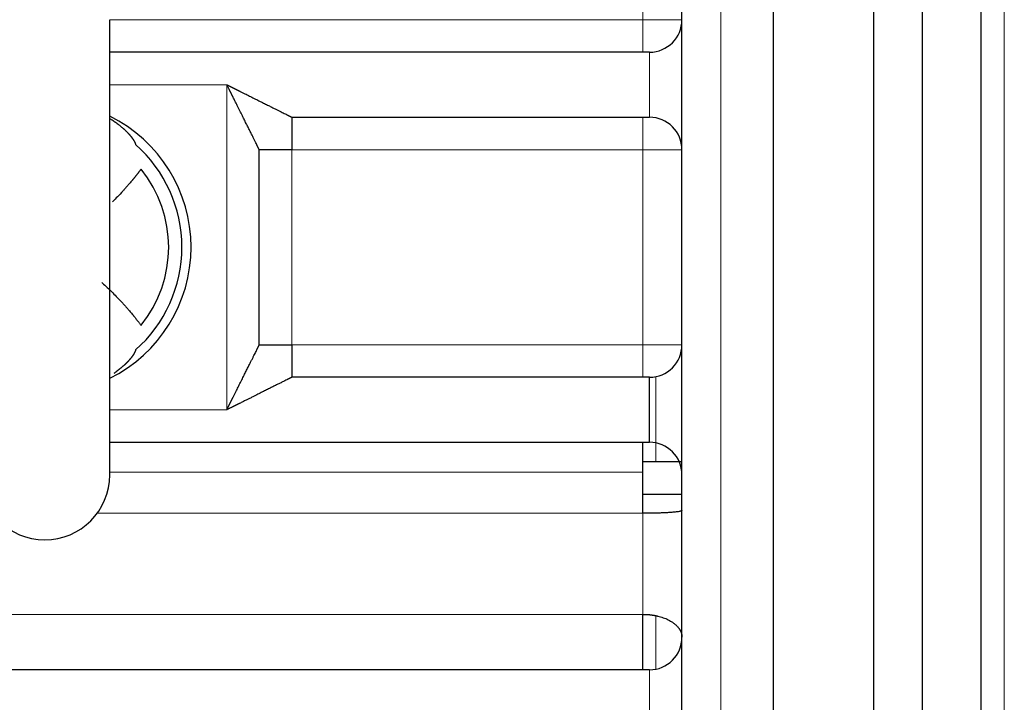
# Model space of a CAD drawing. Header units: millimetres. Extents: x 0 to 29700, y -16 to 21000.
# Tile 62 of 256: x 8145 to 8297, y 9542 to 9647. Entities that reach past the tile are written whole.
import ezdxf

# ---------------------------------------------------------------- set-up
doc = ezdxf.new("R2010")
doc.units = ezdxf.units.MM
doc.layers.add('1', color=7, linetype='Continuous', true_color=0xffffff)

msp = doc.modelspace()

# ---------------------------------------------------------------- linework, layer by layer
at = {"layer": '1', "color": 4, "linetype": 'Continuous', "lineweight": 13}
for p, q in [((8253.013, 10022.292), (8253.013, 9342.292)), ((8296.587, 9417.303), (8296.587, 9947.281)), ((8241.013, 9647.292), (8241.013, 9664.292)), ((8159.01, 9647.292), (8241.013, 9647.292)), ((8241.013, 9647.292), (8241.013, 9642.292)), ((8241.013, 9647.292), (8247.013, 9647.292)), ((8242.013, 9632.292), (8242.013, 9642.292)), ((8177.013, 9637.292), (8159.013, 9637.292)), ((8177.013, 9587.292), (8177.013, 9637.292)), ((8241.013, 9627.292), (8241.013, 9632.292)), ((8241.013, 9627.292), (8187.013, 9627.292)), ((8187.013, 9627.292), (8187.013, 9597.292)), ((8241.013, 9597.292), (8241.013, 9627.292)), ((8247.013, 9627.292), (8241.013, 9627.292)), ((8187.013, 9597.292), (8241.013, 9597.292)), ((8241.013, 9597.292), (8241.013, 9592.292)), ((8241.013, 9597.292), (8247.013, 9597.292)), ((8243.013, 9592.393), (8243.013, 9579.292)), ((8159.013, 9587.292), (8177.013, 9587.292)), ((8241.013, 9577.673), (8159.01, 9577.673)), ((8241.013, 9571.363), (8157.065, 9571.363)), ((8241.013, 9555.827), (8241.013, 9571.363)), ((7988.013, 9555.827), (8241.013, 9555.827)), ((8243.013, 9555.593), (8243.013, 9547.393)), ((8242.013, 9537.292), (8242.013, 9547.292))]:
    msp.add_line(p, q, dxfattribs=at)
at = {"layer": '1', "color": 2, "linetype": 'Continuous', "lineweight": 25}
for p, q in [((8247.013, 9348.292), (8247.013, 10016.292)), ((8261.113, 9372.292), (8261.113, 9992.292)), ((8293.013, 9417.303), (8293.013, 9947.281)), ((8276.513, 9507.292), (8276.513, 9672.295)), ((8284.013, 9417.33), (8284.013, 9672.301)), ((8159.013, 9577.292), (8159.013, 9647.292)), ((8242.013, 9642.292), (8159.01, 9642.292)), ((8187.013, 9632.292), (8187.013, 9627.292)), ((8187.013, 9632.292), (8242.013, 9632.292)), ((8187.013, 9627.292), (8182.013, 9627.292)), ((8182.013, 9597.292), (8182.013, 9627.292)), ((8182.013, 9597.292), (8187.013, 9597.292)), ((8187.013, 9597.292), (8187.013, 9592.292)), ((8242.013, 9592.292), (8187.013, 9592.292)), ((8242.013, 9582.292), (8242.013, 9592.292)), ((8159.01, 9582.292), (8242.013, 9582.292)), ((8241.013, 9577.673), (8241.013, 9582.292)), ((8243.013, 9579.292), (8241.013, 9579.292)), ((8247.014, 9579.292), (8243.013, 9579.292)), ((8241.013, 9571.363), (8241.013, 9577.673)), ((8241.012, 9574.292), (8247.012, 9574.292)), ((8241.013, 9547.292), (8241.013, 9555.827)), ((8242.013, 9547.292), (7984.514, 9547.292))]:
    msp.add_line(p, q, dxfattribs=at)
for centre, radius, start, end in [((8242.013, 9647.292), 5, 270, 0), ((8149.013, 9612.292), 22.5, 296.38993, 63.61007), ((8242.013, 9627.292), 5, 0, 90), ((8149.013, 9612.292), 21.088, 311.47903, 48.52097), ((8149.013, 9612.292), 19.061, 320.95034, 39.04966), ((8242.013, 9597.292), 5, 270, 0), ((8242.013, 9577.292), 5, 0, 90), ((8149.013, 9577.292), 10, 180, 0), ((8242.013, 9552.292), 5, 270, 0)]:
    msp.add_arc(centre, radius, start, end, dxfattribs=at)
for points, knots in [([(8177.013, 9637.292), (8177.038, 9637.28), (8177.087, 9637.255), (8177.16, 9637.218), (8177.232, 9637.182), (8177.303, 9637.147), (8177.373, 9637.112), (8177.442, 9637.077), (8177.51, 9637.044), (8177.576, 9637.01), (8177.642, 9636.977), (8177.706, 9636.945), (8177.77, 9636.914), (8177.832, 9636.882), (8177.893, 9636.852), (8177.953, 9636.822), (8178.012, 9636.792), (8178.07, 9636.763), (8178.127, 9636.735), (8178.183, 9636.707), (8178.237, 9636.68), (8178.291, 9636.653), (8178.343, 9636.627), (8178.395, 9636.601), (8178.445, 9636.576), (8178.494, 9636.551), (8178.542, 9636.527), (8178.589, 9636.504), (8178.635, 9636.481), (8178.68, 9636.458), (8178.724, 9636.436), (8178.767, 9636.415), (8178.808, 9636.394), (8178.849, 9636.374), (8178.888, 9636.354), (8178.927, 9636.335), (8179.091, 9636.253), (8179.374, 9636.111), (8179.77, 9635.913), (8180.145, 9635.726), (8180.5, 9635.549), (8180.986, 9635.305), (8181.592, 9635.002), (8182.3, 9634.648), (8182.949, 9634.323), (8183.54, 9634.028), (8184.068, 9633.765), (8184.54, 9633.528), (8184.963, 9633.317), (8185.345, 9633.125), (8185.687, 9632.954), (8185.989, 9632.804), (8186.181, 9632.708), (8186.285, 9632.656), (8186.317, 9632.64), (8186.348, 9632.624), (8186.379, 9632.609), (8186.409, 9632.594), (8186.438, 9632.58), (8186.466, 9632.565), (8186.494, 9632.551), (8186.521, 9632.538), (8186.547, 9632.525), (8186.573, 9632.512), (8186.598, 9632.5), (8186.622, 9632.488), (8186.645, 9632.476), (8186.668, 9632.464), (8186.69, 9632.453), (8186.711, 9632.443), (8186.731, 9632.433), (8186.751, 9632.423), (8186.77, 9632.413), (8186.789, 9632.404), (8186.806, 9632.395), (8186.823, 9632.387), (8186.839, 9632.379), (8186.855, 9632.371), (8186.87, 9632.363), (8186.884, 9632.356), (8186.897, 9632.35), (8186.909, 9632.344), (8186.921, 9632.338), (8186.933, 9632.332), (8186.943, 9632.327), (8186.953, 9632.322), (8186.962, 9632.318), (8186.97, 9632.313), (8186.977, 9632.31), (8186.984, 9632.306), (8186.99, 9632.303), (8186.996, 9632.301), (8187.001, 9632.298), (8187.004, 9632.296), (8187.008, 9632.295), (8187.01, 9632.293), (8187.012, 9632.293), (8187.013, 9632.292), (8187.013, 9632.292)], [0, 0, 0, 0, 0.0063009, 0.0125099, 0.0186271, 0.0246524, 0.0305858, 0.0364273, 0.0421769, 0.0478347, 0.0534006, 0.0588746, 0.0642567, 0.069547, 0.0747453, 0.0798518, 0.0848664, 0.0897892, 0.09462, 0.099359, 0.1040061, 0.1085614, 0.1130247, 0.1173962, 0.1216758, 0.1258635, 0.1299594, 0.1339634, 0.1378755, 0.1416957, 0.1454241, 0.1490605, 0.1526052, 0.1560579, 0.1594188, 0.1626878, 0.1658649, 0.201395, 0.2352395, 0.2673988, 0.2978738, 0.3266653, 0.393218, 0.4552796, 0.5128748, 0.5660342, 0.6147968, 0.6583694, 0.6992693, 0.7375619, 0.7733265, 0.8066607, 0.837685, 0.8418031, 0.8458871, 0.8499372, 0.853954, 0.857938, 0.8618896, 0.8658093, 0.8696977, 0.8735552, 0.8773824, 0.8811799, 0.8849481, 0.8886877, 0.8923992, 0.8960833, 0.8997406, 0.9033716, 0.906977, 0.9105576, 0.9141138, 0.9176465, 0.9211563, 0.9246439, 0.92811, 0.9315554, 0.9349808, 0.938387, 0.9417748, 0.9451449, 0.9484981, 0.9518353, 0.9551572, 0.9584648, 0.9617588, 0.9650401, 0.9683095, 0.9715681, 0.9748165, 0.9780557, 0.9812867, 0.9845103, 0.9877274, 0.990939, 0.994146, 1, 1, 1, 1]), ([(8182.013, 9627.292), (8182.012, 9627.294), (8182.012, 9627.296), (8182.011, 9627.297), (8182.01, 9627.299), (8182.009, 9627.3), (8182.008, 9627.302), (8182.007, 9627.305), (8182.006, 9627.307), (8182.005, 9627.31), (8182.003, 9627.312), (8182.002, 9627.316), (8182, 9627.319), (8181.998, 9627.322), (8181.996, 9627.326), (8181.995, 9627.33), (8181.992, 9627.334), (8181.99, 9627.338), (8181.988, 9627.343), (8181.986, 9627.348), (8181.983, 9627.353), (8181.981, 9627.358), (8181.978, 9627.363), (8181.975, 9627.369), (8181.972, 9627.374), (8181.969, 9627.38), (8181.966, 9627.387), (8181.963, 9627.393), (8181.96, 9627.4), (8181.956, 9627.407), (8181.953, 9627.414), (8181.949, 9627.421), (8181.945, 9627.428), (8181.942, 9627.436), (8181.938, 9627.444), (8181.934, 9627.452), (8181.929, 9627.46), (8181.925, 9627.469), (8181.921, 9627.478), (8181.916, 9627.487), (8181.912, 9627.496), (8181.907, 9627.505), (8181.902, 9627.515), (8181.897, 9627.525), (8181.892, 9627.535), (8181.887, 9627.545), (8181.882, 9627.555), (8181.877, 9627.566), (8181.871, 9627.577), (8181.866, 9627.588), (8181.86, 9627.599), (8181.854, 9627.611), (8181.848, 9627.622), (8181.842, 9627.634), (8181.836, 9627.646), (8181.83, 9627.659), (8181.824, 9627.671), (8181.818, 9627.684), (8181.811, 9627.697), (8181.804, 9627.71), (8181.798, 9627.723), (8181.791, 9627.737), (8181.784, 9627.751), (8181.777, 9627.765), (8181.77, 9627.779), (8181.763, 9627.793), (8181.755, 9627.808), (8181.748, 9627.823), (8181.74, 9627.838), (8181.733, 9627.853), (8181.725, 9627.869), (8181.717, 9627.885), (8181.709, 9627.9), (8181.701, 9627.917), (8181.693, 9627.933), (8181.685, 9627.949), (8181.676, 9627.966), (8181.668, 9627.983), (8181.659, 9628), (8181.65, 9628.018), (8181.642, 9628.035), (8181.586, 9628.147), (8181.472, 9628.375), (8181.284, 9628.752), (8181.066, 9629.187), (8180.819, 9629.681), (8180.556, 9630.207), (8180.277, 9630.766), (8179.982, 9631.356), (8179.658, 9632.005), (8179.303, 9632.714), (8178.985, 9633.347), (8178.712, 9633.896), (8178.485, 9634.349), (8178.243, 9634.834), (8178.063, 9635.193), (8177.951, 9635.416), (8177.913, 9635.493), (8177.872, 9635.575), (8177.829, 9635.661), (8177.784, 9635.751), (8177.737, 9635.845), (8177.688, 9635.943), (8177.637, 9636.045), (8177.584, 9636.151), (8177.529, 9636.262), (8177.471, 9636.376), (8177.412, 9636.495), (8177.351, 9636.618), (8177.287, 9636.745), (8177.222, 9636.876), (8177.154, 9637.011), (8177.084, 9637.15), (8177.037, 9637.244), (8177.013, 9637.292)], [0, 0, 0, 0, 0.010379, 0.0121161, 0.0138548, 0.0155952, 0.0173375, 0.0190818, 0.0208282, 0.0225769, 0.0243281, 0.0260818, 0.0278383, 0.0295976, 0.0313599, 0.0331254, 0.0348941, 0.0366663, 0.038442, 0.0402214, 0.0420047, 0.0437919, 0.0455832, 0.0473788, 0.0491787, 0.0509831, 0.0527921, 0.0546059, 0.0564246, 0.0582483, 0.0600771, 0.0619112, 0.0637507, 0.0655957, 0.0674463, 0.0693027, 0.071165, 0.0730332, 0.0749076, 0.0767882, 0.0786751, 0.0805685, 0.0824685, 0.0843751, 0.0862885, 0.0882089, 0.0901362, 0.0920706, 0.0940123, 0.0959613, 0.0979177, 0.0998817, 0.1018533, 0.1038326, 0.1058198, 0.1078149, 0.109818, 0.1118292, 0.1138487, 0.1158764, 0.1179126, 0.1199572, 0.1220105, 0.1240724, 0.126143, 0.1282225, 0.1303109, 0.1324084, 0.1345149, 0.1366306, 0.1387556, 0.1408899, 0.1430336, 0.1451868, 0.1473496, 0.149522, 0.1517042, 0.1538961, 0.156098, 0.1583097, 0.1605315, 0.1627633, 0.2002384, 0.2410766, 0.2854734, 0.3335811, 0.3855193, 0.4342531, 0.4873833, 0.544949, 0.6069809, 0.6735034, 0.7097319, 0.7485932, 0.7900888, 0.8342201, 0.840478, 0.8470832, 0.8540357, 0.8613354, 0.8689825, 0.8769769, 0.8853186, 0.8940076, 0.9030439, 0.9124276, 0.9221585, 0.9322368, 0.9426623, 0.9534352, 0.9645554, 0.976023, 0.9878378, 1, 1, 1, 1]), ([(8159.106, 9632.054), (8159.297, 9631.933), (8159.664, 9631.689), (8160.169, 9631.324), (8160.63, 9630.962), (8160.927, 9630.709), (8161.094, 9630.56), (8161.148, 9630.511), (8161.202, 9630.462), (8161.254, 9630.413), (8161.306, 9630.365), (8161.357, 9630.317), (8161.407, 9630.269), (8161.456, 9630.221), (8161.505, 9630.174), (8161.552, 9630.127), (8161.599, 9630.08), (8161.644, 9630.034), (8161.689, 9629.988), (8161.734, 9629.942), (8161.777, 9629.897), (8161.819, 9629.851), (8161.861, 9629.807), (8161.902, 9629.762), (8161.942, 9629.718), (8161.981, 9629.674), (8162.02, 9629.63), (8162.057, 9629.587), (8162.094, 9629.544), (8162.13, 9629.502), (8162.165, 9629.46), (8162.2, 9629.418), (8162.234, 9629.377), (8162.266, 9629.336), (8162.299, 9629.295), (8162.33, 9629.255), (8162.361, 9629.215), (8162.39, 9629.176), (8162.42, 9629.137), (8162.448, 9629.098), (8162.476, 9629.06), (8162.502, 9629.022), (8162.529, 9628.985), (8162.554, 9628.948), (8162.579, 9628.911), (8162.603, 9628.875), (8162.626, 9628.839), (8162.648, 9628.804), (8162.67, 9628.769), (8162.691, 9628.735), (8162.712, 9628.701), (8162.731, 9628.667), (8162.75, 9628.634), (8162.768, 9628.602), (8162.786, 9628.569), (8162.803, 9628.538), (8162.819, 9628.506), (8162.835, 9628.475), (8162.849, 9628.445), (8162.864, 9628.415), (8162.877, 9628.385), (8162.89, 9628.356), (8162.902, 9628.328), (8162.913, 9628.3), (8162.924, 9628.272), (8162.934, 9628.245), (8162.944, 9628.218), (8162.953, 9628.192), (8162.961, 9628.166), (8162.968, 9628.14), (8162.975, 9628.116), (8162.979, 9628.099), (8162.981, 9628.091)], [0, 0, 0, 0, 0.0705076, 0.1415976, 0.2132547, 0.2856858, 0.2959419, 0.3062048, 0.3164751, 0.3267533, 0.3370399, 0.3473355, 0.3576406, 0.3679557, 0.3782814, 0.3886182, 0.3989666, 0.4093271, 0.4197002, 0.4300865, 0.4404865, 0.4509006, 0.4613294, 0.4717735, 0.4822332, 0.4927091, 0.5032017, 0.5137114, 0.5242389, 0.5347845, 0.5453487, 0.555932, 0.5665349, 0.5771579, 0.5878015, 0.598466, 0.609152, 0.6198599, 0.6305902, 0.6413433, 0.6521197, 0.6629198, 0.6737441, 0.6845929, 0.6954668, 0.7063662, 0.7172914, 0.728243, 0.7392213, 0.7502267, 0.7612596, 0.7723206, 0.7834098, 0.7945279, 0.8056751, 0.8168518, 0.8280584, 0.8392954, 0.850563, 0.8618617, 0.8731919, 0.8845538, 0.8959479, 0.9073746, 0.918834, 0.9303268, 0.9418531, 0.9534133, 0.9650077, 0.9766368, 0.9883008, 1, 1, 1, 1]), ([(8163.816, 9624.3), (8163.796, 9624.274), (8163.757, 9624.221), (8163.699, 9624.144), (8163.641, 9624.067), (8163.584, 9623.992), (8163.528, 9623.919), (8163.473, 9623.847), (8163.419, 9623.776), (8163.365, 9623.707), (8163.312, 9623.639), (8163.261, 9623.572), (8163.21, 9623.507), (8163.16, 9623.444), (8163.11, 9623.382), (8163.062, 9623.321), (8163.015, 9623.261), (8162.968, 9623.203), (8162.923, 9623.146), (8162.878, 9623.091), (8162.834, 9623.036), (8162.792, 9622.984), (8162.75, 9622.932), (8162.709, 9622.882), (8162.669, 9622.833), (8162.63, 9622.786), (8162.592, 9622.739), (8162.555, 9622.694), (8162.519, 9622.651), (8162.484, 9622.608), (8162.33, 9622.423), (8162.064, 9622.107), (8161.689, 9621.675), (8161.337, 9621.279), (8160.846, 9620.739), (8160.231, 9620.085), (8159.696, 9619.541), (8159.431, 9619.278), (8159.411, 9619.258)], [0, 0, 0, 0, 0.0147741, 0.0293025, 0.0435854, 0.057623, 0.0714156, 0.0849634, 0.0982665, 0.1113252, 0.1241398, 0.1367103, 0.1490369, 0.1611199, 0.1729595, 0.1845557, 0.1959089, 0.207019, 0.2178864, 0.2285111, 0.2388933, 0.2490332, 0.2589309, 0.2685866, 0.2780003, 0.2871722, 0.2961025, 0.3047912, 0.3132385, 0.3214445, 0.3294093, 0.4210831, 0.5064485, 0.5855348, 0.6583677, 0.8329599, 0.9873666, 1, 1, 1, 1]), ([(8157.795, 9606.865), (8157.824, 9606.839), (8158.107, 9606.579), (8158.671, 9606.051), (8159.443, 9605.3), (8160.23, 9604.5), (8160.844, 9603.847), (8161.334, 9603.308), (8161.686, 9602.912), (8162.061, 9602.48), (8162.341, 9602.148), (8162.522, 9601.93), (8162.6, 9601.835), (8162.681, 9601.736), (8162.767, 9601.631), (8162.856, 9601.521), (8162.949, 9601.405), (8163.045, 9601.285), (8163.145, 9601.158), (8163.249, 9601.026), (8163.356, 9600.889), (8163.466, 9600.746), (8163.58, 9600.597), (8163.697, 9600.442), (8163.776, 9600.337), (8163.816, 9600.284)], [0, 0, 0, 0, 0.0132113, 0.1289686, 0.2594594, 0.3749814, 0.5057251, 0.5603728, 0.6196872, 0.6836877, 0.7523958, 0.7653546, 0.7790371, 0.7934441, 0.8085763, 0.8244346, 0.8410199, 0.8583331, 0.8763753, 0.8951475, 0.9146509, 0.9348865, 0.9558557, 0.9775598, 1, 1, 1, 1]), ([(8162.981, 9596.492), (8162.98, 9596.488), (8162.978, 9596.479), (8162.974, 9596.465), (8162.971, 9596.452), (8162.967, 9596.438), (8162.962, 9596.424), (8162.958, 9596.41), (8162.954, 9596.395), (8162.949, 9596.381), (8162.944, 9596.366), (8162.939, 9596.351), (8162.933, 9596.337), (8162.928, 9596.322), (8162.922, 9596.306), (8162.916, 9596.291), (8162.91, 9596.276), (8162.903, 9596.26), (8162.897, 9596.244), (8162.89, 9596.228), (8162.883, 9596.212), (8162.876, 9596.196), (8162.869, 9596.18), (8162.861, 9596.163), (8162.853, 9596.147), (8162.845, 9596.13), (8162.837, 9596.113), (8162.828, 9596.096), (8162.82, 9596.079), (8162.811, 9596.062), (8162.802, 9596.044), (8162.793, 9596.027), (8162.783, 9596.009), (8162.773, 9595.991), (8162.763, 9595.973), (8162.753, 9595.955), (8162.743, 9595.937), (8162.732, 9595.919), (8162.722, 9595.9), (8162.711, 9595.881), (8162.699, 9595.863), (8162.688, 9595.844), (8162.676, 9595.825), (8162.665, 9595.806), (8162.652, 9595.786), (8162.64, 9595.767), (8162.628, 9595.747), (8162.615, 9595.728), (8162.602, 9595.708), (8162.589, 9595.688), (8162.575, 9595.668), (8162.562, 9595.647), (8162.548, 9595.627), (8162.534, 9595.607), (8162.52, 9595.586), (8162.505, 9595.565), (8162.49, 9595.544), (8162.475, 9595.523), (8162.46, 9595.502), (8162.445, 9595.481), (8162.429, 9595.46), (8162.413, 9595.438), (8162.397, 9595.417), (8162.381, 9595.395), (8162.364, 9595.373), (8162.347, 9595.351), (8162.33, 9595.329), (8162.313, 9595.307), (8162.295, 9595.284), (8162.278, 9595.262), (8162.26, 9595.239), (8162.241, 9595.217), (8162.223, 9595.194), (8162.204, 9595.171), (8162.185, 9595.148), (8162.166, 9595.125), (8162.147, 9595.102), (8162.127, 9595.078), (8162.107, 9595.055), (8162.087, 9595.031), (8162.067, 9595.007), (8162.046, 9594.984), (8162.025, 9594.96), (8162.004, 9594.936), (8161.983, 9594.912), (8161.961, 9594.887), (8161.939, 9594.863), (8161.917, 9594.839), (8161.895, 9594.814), (8161.872, 9594.789), (8161.849, 9594.765), (8161.826, 9594.74), (8161.803, 9594.715), (8161.779, 9594.69), (8161.755, 9594.665), (8161.731, 9594.639), (8161.707, 9594.614), (8161.682, 9594.589), (8161.657, 9594.563), (8161.632, 9594.537), (8161.607, 9594.512), (8161.581, 9594.486), (8161.555, 9594.46), (8161.529, 9594.434), (8161.503, 9594.408), (8161.476, 9594.382), (8161.449, 9594.356), (8161.422, 9594.329), (8161.395, 9594.303), (8161.367, 9594.276), (8161.339, 9594.25), (8161.311, 9594.223), (8161.282, 9594.196), (8161.253, 9594.169), (8161.224, 9594.143), (8161.195, 9594.116), (8161.165, 9594.088), (8161.135, 9594.061), (8161.105, 9594.034), (8161.075, 9594.007), (8160.982, 9593.924), (8160.822, 9593.785), (8160.583, 9593.587), (8160.33, 9593.386), (8160.063, 9593.184), (8159.835, 9593.019), (8159.696, 9592.922), (8159.654, 9592.893)], [0, 0, 0, 0, 0.0069749, 0.0139382, 0.02089, 0.0278301, 0.0347588, 0.0416761, 0.0485821, 0.0554767, 0.0623601, 0.0692324, 0.0760935, 0.0829436, 0.0897828, 0.096611, 0.1034284, 0.110235, 0.1170308, 0.123816, 0.1305907, 0.1373548, 0.1441084, 0.1508517, 0.1575846, 0.1643073, 0.1710198, 0.1777221, 0.1844144, 0.1910968, 0.1977692, 0.2044318, 0.2110846, 0.2177278, 0.2243612, 0.2309852, 0.2375996, 0.2442047, 0.2508004, 0.2573868, 0.2639641, 0.2705322, 0.2770913, 0.2836414, 0.2901826, 0.296715, 0.3032387, 0.3097537, 0.3162601, 0.322758, 0.3292475, 0.3357286, 0.3422015, 0.3486661, 0.3551226, 0.3615711, 0.3680116, 0.3744443, 0.3808691, 0.3872862, 0.3936957, 0.4000976, 0.4064921, 0.4128792, 0.4192589, 0.4256315, 0.4319969, 0.4383552, 0.4447066, 0.4510511, 0.4573888, 0.4637197, 0.470044, 0.4763618, 0.4826732, 0.4889781, 0.4952768, 0.5015693, 0.5078556, 0.514136, 0.5204104, 0.5266789, 0.5329417, 0.5391989, 0.5454504, 0.5516965, 0.5579372, 0.5641726, 0.5704027, 0.5766278, 0.5828478, 0.5890628, 0.5952731, 0.6014785, 0.6076793, 0.6138756, 0.6200673, 0.6262547, 0.6324377, 0.6386166, 0.6447914, 0.6509622, 0.657129, 0.6632921, 0.6694514, 0.6756071, 0.6817593, 0.687908, 0.6940534, 0.7001955, 0.7063345, 0.7124705, 0.7186035, 0.7247336, 0.730861, 0.7369857, 0.7431079, 0.7492276, 0.7553449, 0.76146, 0.7675729, 0.8107394, 0.853713, 0.8965324, 0.9392366, 0.9818652, 1, 1, 1, 1]), ([(8177.013, 9587.292), (8177.026, 9587.317), (8177.05, 9587.366), (8177.087, 9587.439), (8177.123, 9587.511), (8177.158, 9587.582), (8177.193, 9587.652), (8177.228, 9587.72), (8177.262, 9587.788), (8177.295, 9587.855), (8177.328, 9587.92), (8177.36, 9587.985), (8177.392, 9588.048), (8177.423, 9588.11), (8177.453, 9588.171), (8177.484, 9588.232), (8177.513, 9588.291), (8177.542, 9588.348), (8177.57, 9588.405), (8177.598, 9588.461), (8177.626, 9588.516), (8177.652, 9588.569), (8177.679, 9588.622), (8177.704, 9588.673), (8177.729, 9588.723), (8177.754, 9588.773), (8177.778, 9588.821), (8177.802, 9588.868), (8177.824, 9588.914), (8177.847, 9588.959), (8177.869, 9589.002), (8177.89, 9589.045), (8177.911, 9589.087), (8177.931, 9589.127), (8177.951, 9589.167), (8177.97, 9589.205), (8178.052, 9589.369), (8178.194, 9589.653), (8178.392, 9590.049), (8178.579, 9590.424), (8178.757, 9590.778), (8179, 9591.265), (8179.303, 9591.87), (8179.658, 9592.579), (8179.982, 9593.228), (8180.277, 9593.818), (8180.54, 9594.346), (8180.777, 9594.818), (8180.989, 9595.241), (8181.18, 9595.624), (8181.351, 9595.966), (8181.501, 9596.268), (8181.597, 9596.459), (8181.649, 9596.563), (8181.665, 9596.595), (8181.681, 9596.627), (8181.696, 9596.657), (8181.711, 9596.687), (8181.726, 9596.716), (8181.74, 9596.745), (8181.754, 9596.772), (8181.767, 9596.799), (8181.78, 9596.826), (8181.793, 9596.851), (8181.806, 9596.876), (8181.818, 9596.9), (8181.829, 9596.924), (8181.841, 9596.946), (8181.852, 9596.968), (8181.862, 9596.989), (8181.873, 9597.01), (8181.883, 9597.03), (8181.892, 9597.049), (8181.901, 9597.067), (8181.91, 9597.085), (8181.919, 9597.102), (8181.927, 9597.118), (8181.934, 9597.133), (8181.942, 9597.148), (8181.949, 9597.162), (8181.955, 9597.175), (8181.962, 9597.188), (8181.968, 9597.2), (8181.973, 9597.211), (8181.978, 9597.221), (8181.983, 9597.231), (8181.988, 9597.24), (8181.992, 9597.248), (8181.996, 9597.256), (8181.999, 9597.263), (8182.002, 9597.269), (8182.005, 9597.274), (8182.007, 9597.279), (8182.009, 9597.283), (8182.011, 9597.286), (8182.012, 9597.289), (8182.013, 9597.29), (8182.013, 9597.291), (8182.013, 9597.292)], [0, 0, 0, 0, 0.0063009, 0.0125099, 0.0186271, 0.0246524, 0.0305858, 0.0364273, 0.0421769, 0.0478347, 0.0534006, 0.0588746, 0.0642567, 0.069547, 0.0747453, 0.0798518, 0.0848664, 0.0897892, 0.0946201, 0.099359, 0.1040061, 0.1085614, 0.1130247, 0.1173962, 0.1216758, 0.1258636, 0.1299594, 0.1339634, 0.1378755, 0.1416957, 0.1454241, 0.1490606, 0.1526052, 0.1560579, 0.1594188, 0.1626878, 0.1658649, 0.2013951, 0.2352395, 0.2673988, 0.2978738, 0.3266653, 0.393218, 0.4552797, 0.5128749, 0.5660342, 0.6147968, 0.6583694, 0.6992694, 0.7375619, 0.7733265, 0.8066607, 0.837685, 0.8418031, 0.8458871, 0.8499372, 0.853954, 0.857938, 0.8618896, 0.8658093, 0.8696977, 0.8735552, 0.8773824, 0.8811799, 0.8849481, 0.8886877, 0.8923992, 0.8960833, 0.8997406, 0.9033716, 0.9069771, 0.9105576, 0.9141138, 0.9176465, 0.9211563, 0.9246439, 0.92811, 0.9315554, 0.9349808, 0.938387, 0.9417748, 0.9451449, 0.9484981, 0.9518353, 0.9551572, 0.9584648, 0.9617588, 0.9650401, 0.9683096, 0.9715681, 0.9748165, 0.9780557, 0.9812867, 0.9845103, 0.9877274, 0.990939, 0.994146, 1, 1, 1, 1]), ([(8187.013, 9592.292), (8187.011, 9592.291), (8187.01, 9592.29), (8187.008, 9592.289), (8187.007, 9592.289), (8187.005, 9592.288), (8187.003, 9592.287), (8187.001, 9592.286), (8186.998, 9592.284), (8186.996, 9592.283), (8186.993, 9592.282), (8186.99, 9592.28), (8186.986, 9592.279), (8186.983, 9592.277), (8186.979, 9592.275), (8186.975, 9592.273), (8186.971, 9592.271), (8186.967, 9592.269), (8186.962, 9592.267), (8186.958, 9592.264), (8186.953, 9592.262), (8186.948, 9592.259), (8186.942, 9592.257), (8186.937, 9592.254), (8186.931, 9592.251), (8186.925, 9592.248), (8186.919, 9592.245), (8186.912, 9592.242), (8186.905, 9592.238), (8186.899, 9592.235), (8186.892, 9592.231), (8186.884, 9592.228), (8186.877, 9592.224), (8186.869, 9592.22), (8186.861, 9592.216), (8186.853, 9592.212), (8186.845, 9592.208), (8186.836, 9592.204), (8186.828, 9592.199), (8186.819, 9592.195), (8186.809, 9592.19), (8186.8, 9592.186), (8186.79, 9592.181), (8186.781, 9592.176), (8186.771, 9592.171), (8186.76, 9592.166), (8186.75, 9592.16), (8186.739, 9592.155), (8186.728, 9592.15), (8186.717, 9592.144), (8186.706, 9592.139), (8186.695, 9592.133), (8186.683, 9592.127), (8186.671, 9592.121), (8186.659, 9592.115), (8186.647, 9592.109), (8186.634, 9592.102), (8186.621, 9592.096), (8186.608, 9592.09), (8186.595, 9592.083), (8186.582, 9592.076), (8186.568, 9592.069), (8186.554, 9592.063), (8186.54, 9592.056), (8186.526, 9592.048), (8186.512, 9592.041), (8186.497, 9592.034), (8186.482, 9592.026), (8186.467, 9592.019), (8186.452, 9592.011), (8186.436, 9592.003), (8186.421, 9591.996), (8186.405, 9591.988), (8186.389, 9591.98), (8186.372, 9591.971), (8186.356, 9591.963), (8186.339, 9591.955), (8186.322, 9591.946), (8186.305, 9591.938), (8186.288, 9591.929), (8186.27, 9591.92), (8186.158, 9591.864), (8185.93, 9591.751), (8185.553, 9591.562), (8185.118, 9591.345), (8184.625, 9591.098), (8184.098, 9590.834), (8183.54, 9590.555), (8182.949, 9590.261), (8182.3, 9589.936), (8181.592, 9589.581), (8180.958, 9589.264), (8180.41, 9588.99), (8179.957, 9588.764), (8179.472, 9588.521), (8179.112, 9588.341), (8178.889, 9588.23), (8178.812, 9588.191), (8178.73, 9588.15), (8178.644, 9588.108), (8178.555, 9588.063), (8178.46, 9588.016), (8178.362, 9587.967), (8178.26, 9587.916), (8178.154, 9587.862), (8178.043, 9587.807), (8177.929, 9587.75), (8177.81, 9587.691), (8177.687, 9587.629), (8177.561, 9587.566), (8177.43, 9587.5), (8177.294, 9587.432), (8177.155, 9587.363), (8177.061, 9587.316), (8177.013, 9587.292)], [0, 0, 0, 0, 0.010379, 0.0121161, 0.0138548, 0.0155952, 0.0173375, 0.0190818, 0.0208282, 0.0225769, 0.0243281, 0.0260818, 0.0278383, 0.0295976, 0.0313599, 0.0331254, 0.0348941, 0.0366663, 0.038442, 0.0402214, 0.0420047, 0.0437919, 0.0455832, 0.0473788, 0.0491787, 0.0509831, 0.0527921, 0.0546059, 0.0564246, 0.0582483, 0.0600771, 0.0619112, 0.0637507, 0.0655957, 0.0674463, 0.0693027, 0.071165, 0.0730332, 0.0749076, 0.0767882, 0.0786751, 0.0805685, 0.0824685, 0.0843751, 0.0862885, 0.0882089, 0.0901362, 0.0920706, 0.0940123, 0.0959613, 0.0979177, 0.0998817, 0.1018533, 0.1038326, 0.1058198, 0.1078149, 0.109818, 0.1118292, 0.1138487, 0.1158764, 0.1179126, 0.1199572, 0.1220105, 0.1240724, 0.126143, 0.1282225, 0.1303109, 0.1324084, 0.1345149, 0.1366306, 0.1387556, 0.1408899, 0.1430336, 0.1451868, 0.1473496, 0.149522, 0.1517042, 0.1538961, 0.156098, 0.1583097, 0.1605315, 0.1627633, 0.2002384, 0.2410766, 0.2854734, 0.3335811, 0.3855193, 0.4342531, 0.4873833, 0.544949, 0.6069809, 0.6735034, 0.7097319, 0.7485932, 0.7900888, 0.8342201, 0.840478, 0.8470832, 0.8540357, 0.8613354, 0.8689825, 0.8769769, 0.8853186, 0.8940076, 0.9030439, 0.9124276, 0.9221585, 0.9322368, 0.9426623, 0.9534352, 0.9645554, 0.976023, 0.9878378, 1, 1, 1, 1]), ([(8247.013, 9571.807), (8247.013, 9571.806), (8247.013, 9571.804), (8247.013, 9571.801), (8247.012, 9571.798), (8247.011, 9571.795), (8247.01, 9571.793), (8247.009, 9571.79), (8247.008, 9571.787), (8247.006, 9571.785), (8247.004, 9571.782), (8247.002, 9571.78), (8247, 9571.777), (8246.998, 9571.775), (8246.995, 9571.772), (8246.992, 9571.77), (8246.99, 9571.767), (8246.987, 9571.765), (8246.984, 9571.763), (8246.981, 9571.761), (8246.977, 9571.758), (8246.974, 9571.756), (8246.971, 9571.754), (8246.967, 9571.752), (8246.964, 9571.75), (8246.96, 9571.748), (8246.956, 9571.746), (8246.953, 9571.744), (8246.949, 9571.742), (8246.945, 9571.74), (8246.941, 9571.738), (8246.937, 9571.736), (8246.933, 9571.734), (8246.929, 9571.733), (8246.925, 9571.731), (8246.922, 9571.729), (8246.918, 9571.728), (8246.914, 9571.726), (8246.91, 9571.725), (8246.906, 9571.723), (8246.902, 9571.721), (8246.883, 9571.714), (8246.845, 9571.702), (8246.782, 9571.684), (8246.713, 9571.668), (8246.638, 9571.652), (8246.508, 9571.627), (8246.302, 9571.596), (8245.988, 9571.558), (8245.642, 9571.524), (8245.298, 9571.495), (8244.967, 9571.473), (8244.656, 9571.454), (8244.334, 9571.437), (8244.002, 9571.422), (8243.662, 9571.408), (8243.409, 9571.4), (8243.254, 9571.395), (8243.199, 9571.393), (8243.143, 9571.392), (8243.088, 9571.39), (8243.032, 9571.389), (8242.976, 9571.387), (8242.919, 9571.386), (8242.863, 9571.385), (8242.806, 9571.383), (8242.75, 9571.382), (8242.693, 9571.381), (8242.636, 9571.38), (8242.579, 9571.379), (8242.522, 9571.377), (8242.464, 9571.376), (8242.407, 9571.375), (8242.349, 9571.374), (8242.292, 9571.373), (8242.234, 9571.373), (8242.176, 9571.372), (8242.119, 9571.371), (8242.061, 9571.37), (8242.003, 9571.369), (8241.945, 9571.369), (8241.887, 9571.368), (8241.829, 9571.367), (8241.77, 9571.367), (8241.712, 9571.366), (8241.654, 9571.366), (8241.596, 9571.365), (8241.538, 9571.365), (8241.479, 9571.364), (8241.421, 9571.364), (8241.363, 9571.364), (8241.304, 9571.364), (8241.246, 9571.363), (8241.188, 9571.363), (8241.13, 9571.363), (8241.072, 9571.363), (8241.033, 9571.363), (8241.013, 9571.363)], [0, 0, 0, 0, 0.0049049, 0.0097475, 0.014528, 0.0192462, 0.0239021, 0.0284959, 0.0330274, 0.0374967, 0.0419038, 0.0462486, 0.0505313, 0.0547517, 0.0589099, 0.0630058, 0.0670396, 0.0710111, 0.0749203, 0.0787674, 0.0825522, 0.0862749, 0.0899353, 0.0935334, 0.0970694, 0.1005431, 0.1039546, 0.1073039, 0.1105909, 0.1138158, 0.1169784, 0.1200788, 0.123117, 0.1260929, 0.1290067, 0.1318582, 0.1346475, 0.1373745, 0.1400394, 0.142642, 0.1451825, 0.1476607, 0.1794329, 0.2097769, 0.2386935, 0.2661837, 0.2922487, 0.367556, 0.4375117, 0.5021788, 0.5616371, 0.6046548, 0.6459474, 0.6855758, 0.7236091, 0.7601252, 0.7952125, 0.8006696, 0.8061034, 0.8115144, 0.8169029, 0.8222694, 0.8276144, 0.8329382, 0.8382414, 0.8435244, 0.8487877, 0.8540316, 0.8592568, 0.8644637, 0.8696528, 0.8748245, 0.8799793, 0.8851178, 0.8902405, 0.8953478, 0.9004402, 0.9055184, 0.9105828, 0.9156339, 0.9206722, 0.9256984, 0.9307129, 0.9357163, 0.9407091, 0.9456918, 0.9506651, 0.9556295, 0.9605855, 0.9655336, 0.9704746, 0.9754089, 0.980337, 0.9852596, 0.9901773, 0.9950906, 1, 1, 1, 1]), ([(8241.013, 9555.827), (8241.027, 9555.827), (8241.053, 9555.827), (8241.094, 9555.827), (8241.134, 9555.827), (8241.174, 9555.826), (8241.214, 9555.825), (8241.254, 9555.825), (8241.294, 9555.824), (8241.335, 9555.822), (8241.375, 9555.821), (8241.415, 9555.82), (8241.455, 9555.818), (8241.495, 9555.816), (8241.535, 9555.814), (8241.576, 9555.812), (8241.616, 9555.81), (8241.656, 9555.807), (8241.696, 9555.805), (8241.736, 9555.802), (8241.776, 9555.799), (8241.816, 9555.796), (8241.857, 9555.792), (8241.897, 9555.789), (8241.937, 9555.785), (8241.977, 9555.782), (8242.017, 9555.778), (8242.057, 9555.774), (8242.097, 9555.769), (8242.136, 9555.765), (8242.176, 9555.76), (8242.216, 9555.756), (8242.256, 9555.751), (8242.296, 9555.746), (8242.335, 9555.741), (8242.375, 9555.735), (8242.415, 9555.73), (8242.454, 9555.724), (8242.494, 9555.718), (8242.533, 9555.712), (8242.573, 9555.706), (8242.612, 9555.7), (8242.652, 9555.693), (8242.691, 9555.686), (8242.73, 9555.68), (8242.769, 9555.673), (8242.808, 9555.666), (8242.847, 9555.658), (8242.886, 9555.651), (8242.925, 9555.643), (8242.964, 9555.635), (8243.003, 9555.627), (8243.041, 9555.619), (8243.08, 9555.611), (8243.118, 9555.603), (8243.157, 9555.594), (8243.195, 9555.585), (8243.233, 9555.577), (8243.271, 9555.568), (8243.437, 9555.527), (8243.728, 9555.449), (8244.133, 9555.316), (8244.526, 9555.163), (8244.904, 9554.988), (8245.275, 9554.787), (8245.637, 9554.553), (8245.983, 9554.283), (8246.298, 9553.979), (8246.482, 9553.752), (8246.572, 9553.623), (8246.587, 9553.601), (8246.603, 9553.578), (8246.618, 9553.554), (8246.634, 9553.53), (8246.649, 9553.505), (8246.665, 9553.48), (8246.68, 9553.454), (8246.696, 9553.427), (8246.711, 9553.4), (8246.727, 9553.372), (8246.742, 9553.344), (8246.757, 9553.315), (8246.772, 9553.285), (8246.787, 9553.255), (8246.801, 9553.224), (8246.816, 9553.192), (8246.83, 9553.16), (8246.844, 9553.127), (8246.857, 9553.094), (8246.87, 9553.06), (8246.883, 9553.025), (8246.896, 9552.989), (8246.908, 9552.953), (8246.919, 9552.917), (8246.93, 9552.879), (8246.941, 9552.841), (8246.951, 9552.803), (8246.96, 9552.764), (8246.969, 9552.724), (8246.977, 9552.683), (8246.984, 9552.642), (8246.991, 9552.601), (8246.996, 9552.558), (8247.002, 9552.515), (8247.006, 9552.472), (8247.009, 9552.428), (8247.012, 9552.383), (8247.013, 9552.338), (8247.013, 9552.307), (8247.013, 9552.292)], [0, 0, 0, 0, 0.0042265, 0.0084549, 0.0126852, 0.0169175, 0.0211518, 0.025388, 0.0296261, 0.0338662, 0.0381084, 0.0423524, 0.0465985, 0.0508466, 0.0550966, 0.0593487, 0.0636027, 0.0678588, 0.0721169, 0.076377, 0.0806391, 0.0849032, 0.0891694, 0.0934377, 0.097708, 0.1019803, 0.1062547, 0.1105311, 0.1148097, 0.1190903, 0.1233729, 0.1276577, 0.1319445, 0.1362335, 0.1405245, 0.1448177, 0.1491129, 0.1534103, 0.1577098, 0.1620114, 0.1663151, 0.170621, 0.174929, 0.1792392, 0.1835515, 0.1878659, 0.1921825, 0.1965013, 0.2008223, 0.2051454, 0.2094707, 0.2137982, 0.2181279, 0.2224598, 0.2267939, 0.2311302, 0.2354687, 0.2398094, 0.2441523, 0.2484975, 0.2965235, 0.3454646, 0.395327, 0.4461161, 0.4978376, 0.5557597, 0.6168276, 0.6810461, 0.7484193, 0.7526803, 0.7570454, 0.7615144, 0.7660875, 0.7707645, 0.7755456, 0.7804307, 0.7854199, 0.790513, 0.7957102, 0.8010114, 0.8064167, 0.8119259, 0.8175392, 0.8232566, 0.8290779, 0.8350033, 0.8410327, 0.8471661, 0.8534036, 0.8597451, 0.8661906, 0.8727402, 0.8793938, 0.8861514, 0.8930131, 0.8999788, 0.9070485, 0.9142223, 0.9215001, 0.9288819, 0.9363678, 0.9439577, 0.9516516, 0.9594496, 0.9673516, 0.9753576, 0.9834677, 0.9916818, 1, 1, 1, 1])]:
    msp.add_open_spline(points, degree=3, knots=knots, dxfattribs=at)

doc.saveas('drawing.dxf')
